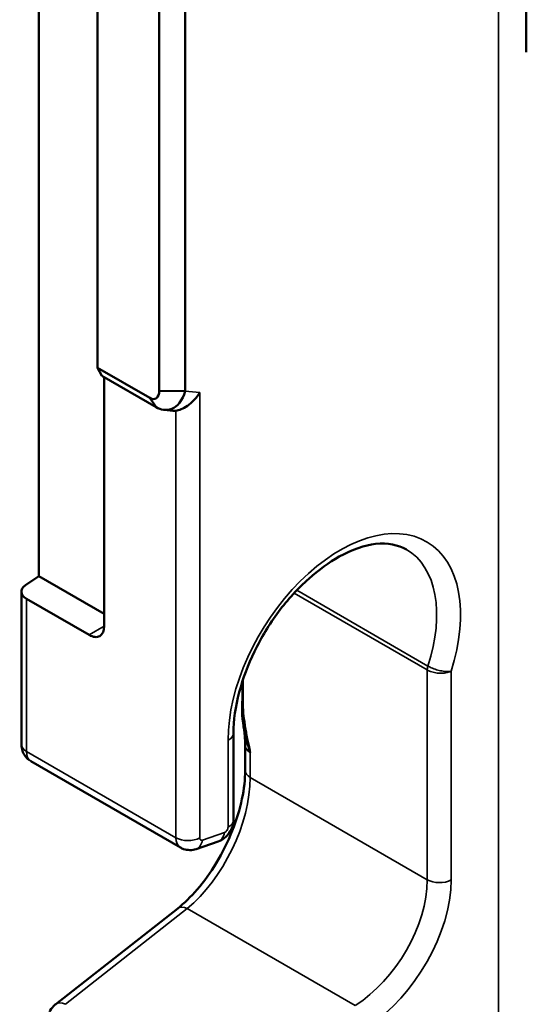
# Model space of a CAD drawing. Header units: millimetres. Extents: x 0 to 4638, y -120 to 1188.
# Tile 179 of 256: x 1326 to 1341, y 483 to 514. Entities that reach past the tile are written whole.
import ezdxf

# ---------------------------------------------------------------- set-up
doc = ezdxf.new("R2010")
doc.units = ezdxf.units.MM
doc.header["$LTSCALE"] = 2
doc.layers.add('Sichtbar (ISO)', color=7, linetype='Continuous', lineweight=50)
doc.layers.add('Sichtbar schmal (ISO)', color=7, linetype='Continuous', lineweight=35)

msp = doc.modelspace()

# ---------------------------------------------------------------- linework, layer by layer
at = {"layer": 'Sichtbar (ISO)'}
for p, q in [((1328.0641, 524.1532), (1328.0641, 502.9421)), ((1329.9779, 502.2287), (1329.9779, 522.6568)), ((1330.7799, 522.6487), (1330.7799, 502.2206)), ((1341.3775, 512.7368), (1341.3775, 515.6005)), ((1326.2442, 496.4721), (1326.2442, 514.321)), ((1328.0641, 502.9421), (1329.6841, 502.0068)), ((1328.1939, 502.6946), (1328.0641, 502.9421)), ((1329.8882, 501.7164), (1328.1939, 502.6946)), ((1328.27, 502.6506), (1328.27, 494.9215)), ((1330.7799, 502.2206), (1329.9779, 502.2287)), ((1329.8882, 501.7164), (1329.6841, 502.0068)), ((1330.3988, 501.6054), (1330.1376, 501.633)), ((1326.2442, 496.4721), (1325.8261, 496.1895)), ((1326.2442, 496.4721), (1328.27, 495.3025)), ((1325.6983, 495.9895), (1325.6983, 491.2527)), ((1325.8545, 495.7718), (1327.7986, 494.6493)), ((1332.5766, 493.2532), (1332.5766, 492.4957)), ((1332.5667, 492.6417), (1332.5667, 493.2229)), ((1332.5766, 492.4957), (1332.5667, 492.6417)), ((1332.2844, 491.6053), (1332.2844, 488.9114)), ((1332.6472, 490.4431), (1332.6472, 491.2171)), ((1330.6349, 488.0495), (1325.9904, 490.731)), ((1331.809, 488.2379), (1331.126, 488.0045)), ((1326.7666, 483.1894), (1330.5516, 486.163))]:
    msp.add_line(p, q, dxfattribs=at)
for centre, major_axis, ratio, start_param, end_param in [((1330.1525, 502.6371), (0.4331, -1.0055), 0.5564134, 5.7809877, 5.7867276), ((1330.1525, 502.6371), (0.4331, -1.0055), 0.5564134, 5.9800662, 6.1311414), ((1326.2316, 495.9895), (-0.5333, 0), 0.5773503, 5.576327, 7.0685835), ((1327.7986, 495.1937), (0.3333, -0.5774), 0.5773503, 5.4977871, 7.0685835), ((1331.7511, 488.9114), (0.5333, 0), 0.5773503, 6.2831115, 6.2831853), ((1330.9705, 488.6255), (0.3368, 0.5753), 0.5813683, 3.1451338, 3.1478563), ((1330.9536, 488.5092), (0.1724, -0.5047), 0.6485962, 6.2831656, 6.2831853), ((1327.0961, 482.77), (-0.3295, 0.4194), 0.5683553, 0, 0.0000154)]:
    msp.add_ellipse(centre, major_axis=major_axis, ratio=ratio, start_param=start_param, end_param=end_param, dxfattribs=at)
for points in [[(1329.6841, 502.0068), (1329.841, 501.9109), (1329.9819, 502.0146), (1329.9779, 502.2287)], [(1332.6472, 491.2171), (1332.6472, 491.4229), (1332.6313, 491.6158), (1332.6017, 491.789)]]:
    msp.add_open_spline(points, degree=3, dxfattribs=at)
for points, knots in [([(1330.7799, 502.2206), (1330.7113, 501.9194), (1330.5388, 501.7393), (1330.3666, 501.6697), (1330.1944, 501.6002), (1330.0207, 501.6346), (1329.8882, 501.7164)], [0, 0, 0, 0, 0.5, 0.5, 0.5, 1, 1, 1, 1]), ([(1330.4958, 501.6066), (1330.5419, 501.6131), (1330.5982, 501.6281), (1330.7229, 501.6796), (1330.7919, 501.7181), (1330.9234, 501.8095), (1330.9963, 501.8715), (1331.1292, 502.0136), (1331.1893, 502.0936), (1331.2367, 502.1723)], [0.49402154, 0.49402154, 0.49402154, 0.49402154, 0.52809975, 0.52809975, 0.56543638, 0.56543638, 0.60676979, 0.60676979, 0.6481032, 0.6481032, 0.6481032, 0.6481032]), ([(1337.654, 497.2989), (1337.3991, 497.4463), (1337.0759, 497.5141), (1336.3588, 497.4348), (1335.9666, 497.3019), (1335.2552, 496.9037), (1334.9304, 496.6692), (1334.2892, 496.0977), (1333.9663, 495.7465), (1333.3963, 494.9847), (1333.1424, 494.5643), (1332.7353, 493.7229), (1332.5743, 493.2914), (1332.3466, 492.4321), (1332.2844, 491.9934), (1332.2844, 491.6053)], [0, 0, 0, 0, 0.2857123, 0.2857123, 0.5384321, 0.5384321, 0.7402089, 0.7402089, 0.9567053, 0.9567053, 1.1717771, 1.1717771, 1.3819141, 1.3819141, 1.6063866, 1.6063866, 1.6063866, 1.6063866]), ([(1332.8034, 490.9994), (1332.7481, 491.169), (1332.7045, 491.3222), (1332.6712, 491.4576), (1332.6545, 491.5254), (1332.6404, 491.5886), (1332.6285, 491.6472), (1332.6165, 491.7057), (1332.6121, 491.7271), (1332.5986, 491.8085), (1332.5447, 492.1345), (1332.5395, 492.4192), (1332.5667, 492.6417)], [0, 0, 0, 0, 0.25, 0.25, 0.25, 0.375, 0.375, 0.375, 0.5, 0.5, 0.5, 1, 1, 1, 1]), ([(1332.5766, 492.4957), (1332.5768, 492.3864), (1332.5861, 492.2461), (1332.598, 492.1359), (1332.6098, 492.0256), (1332.6317, 491.8756), (1332.6508, 491.7621), (1332.6603, 491.7054), (1332.671, 491.6454), (1332.6829, 491.5821), (1332.6948, 491.5187), (1332.7123, 491.4305), (1332.7221, 491.3821), (1332.7418, 491.2854), (1332.7689, 491.1578), (1332.8034, 490.9994)], [0, 0, 0, 0, 0.25, 0.25, 0.25, 0.5, 0.5, 0.5, 0.625, 0.625, 0.625, 0.75, 0.75, 0.75, 1, 1, 1, 1]), ([(1325.9604, 490.7518), (1325.9183, 490.78), (1325.8797, 490.8139), (1325.8057, 490.8983), (1325.772, 490.952), (1325.7228, 491.0669), (1325.707, 491.1296), (1325.6992, 491.2125), (1325.6983, 491.2326), (1325.6983, 491.2527)], [0.005599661, 0.005599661, 0.005599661, 0.005599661, 0.028450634, 0.028450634, 0.056517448, 0.056517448, 0.0852009, 0.0852009, 0.094306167, 0.094306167, 0.094306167, 0.094306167]), ([(1330.5516, 486.163), (1330.7536, 486.3218), (1330.9614, 486.523), (1331.3676, 486.9936), (1331.5701, 487.2726), (1331.9418, 487.8834), (1332.1126, 488.2265), (1332.3789, 488.9008), (1332.4812, 489.2403), (1332.6134, 489.8731), (1332.6472, 490.1757), (1332.6472, 490.4431)], [0, 0, 0, 0, 0.14801246, 0.14801246, 0.30582318, 0.30582318, 0.47351619, 0.47351619, 0.63530631, 0.63530631, 0.79112246, 0.79112246, 0.79112246, 0.79112246]), ([(1332.2844, 488.9114), (1332.2844, 488.8409), (1332.2726, 488.7694), (1332.2286, 488.6339), (1332.1959, 488.5682), (1332.1124, 488.4461), (1332.0596, 488.3888), (1331.9427, 488.2973), (1331.8775, 488.2613), (1331.809, 488.2379)], [0, 0, 0, 0, 0.03200215, 0.03200215, 0.06429706, 0.06429706, 0.09859995, 0.09859995, 0.13143946, 0.13143946, 0.13143946, 0.13143946]), ([(1331.126, 488.0045), (1331.0622, 487.9827), (1330.9937, 487.9714), (1330.8619, 487.9724), (1330.7967, 487.9837), (1330.7016, 488.0171), (1330.6682, 488.0324), (1330.6367, 488.0506)], [0, 0, 0, 0, 0.030561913, 0.030561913, 0.059734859, 0.059734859, 0.076240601, 0.076240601, 0.076240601, 0.076240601]), ([(1326.5687, 482.9475), (1326.6026, 483.0129), (1326.6462, 483.074), (1326.7187, 483.149), (1326.742, 483.1701), (1326.7666, 483.1894)], [0, 0, 0, 0, 0.033126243, 0.033126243, 0.047314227, 0.047314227, 0.047314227, 0.047314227])]:
    msp.add_open_spline(points, degree=3, knots=knots, dxfattribs=at)
at = {"layer": 'Sichtbar schmal (ISO)'}
for p, q in [((1340.513, 570.8908), (1340.513, 459.6818)), ((1330.7799, 502.2206), (1331.2367, 502.1723)), ((1331.2367, 502.1723), (1331.2367, 488.3478)), ((1330.4958, 488.3553), (1330.4958, 501.6066)), ((1334.249, 496.0347), (1338.3212, 493.6837)), ((1325.8545, 495.7718), (1325.8545, 491.0349)), ((1338.3013, 493.5627), (1334.168, 495.949)), ((1328.27, 494.9215), (1327.7986, 494.6493)), ((1338.3017, 487.051), (1338.3017, 493.5624)), ((1339.0425, 493.521), (1339.0425, 487.0435)), ((1332.1148, 488.6862), (1332.1148, 491.3801)), ((1325.8545, 491.0349), (1330.4958, 488.3553)), ((1332.8034, 490.9994), (1332.8034, 490.2254)), ((1332.8034, 490.2254), (1338.3017, 487.051)), ((1331.3173, 488.284), (1332.0003, 488.5174)), ((1330.8482, 486.1585), (1327.0632, 483.1848)), ((1336.0629, 483.1478), (1330.8482, 486.1585))]:
    msp.add_line(p, q, dxfattribs=at)
for centre, major_axis, ratio, start_param, end_param in [((1335.725, 493.3238), (-2.6001, -4.1943), 0.5971344, 1.9694443, 5.5165024), ((1335.3613, 493.549), (2.334, 3.732), 0.5994772, 5.1048819, 6.3001382), ((1338.537, 493.6988), (0.1667, 0.2887), 0.5773503, 1.9421889, 2.3561945), ((1331.7511, 491.6053), (0.5333, 0), 0.5773503, 5.4628806, 6.2831881), ((1326.2316, 491.2527), (-0.5333, 0), 0.5773503, 0, 0.7853982), ((1333.1805, 491.2171), (-0.5333, 0), 0.5773503, 0, 0.7853982), ((1326.3185, 491.3114), (0.3256, 0.5818), 0.5681933, 2.3485688, 3.133967), ((1330.6615, 488.7403), (-1.456, -3.0056), 0.5226411, 0.8347279, 2.3182578), ((1333.1805, 490.4431), (-0.5333, 0), 0.5773503, 0, 0.7853982), ((1332.0173, 488.6337), (-0.0703, -0.1134), 0.5971344, 0.6295805, 2.3749097), ((1331.7511, 488.9114), (0.5333, 0), 0.5773503, 5.4628806, 6.2831115), ((1331.6366, 488.7426), (0.1724, -0.5047), 0.6485962, 0, 0.9019725), ((1330.8729, 488.573), (-0.5333, 0), 0.5773503, 0.7853982, 2.3212879), ((1330.9705, 488.6255), (0.3368, 0.5753), 0.5813683, 2.3597356, 3.1451338), ((1330.9536, 488.5092), (0.1724, -0.5047), 0.6485962, 0, 0.9019725), ((1331.3342, 488.4003), (-0.0703, -0.1134), 0.5971344, 5.5165024, 6.9127658), ((1335.8492, 485.7453), (-1.7718, -2.8251), 0.6002242, 0.8946147, 2.3781446), ((1336.2129, 485.5201), (2.0379, 3.2875), 0.5971344, 4.0329725, 5.5165024), ((1338.6788, 487.2687), (0.5333, 0), 0.5773503, 3.9269908, 5.4628806), ((1330.8811, 485.7436), (-0.3295, 0.4194), 0.5683553, 5.4195778, 6.2831853), ((1327.0961, 482.77), (-0.3295, 0.4194), 0.5683553, 5.4195778, 6.2831853)]:
    msp.add_ellipse(centre, major_axis=major_axis, ratio=ratio, start_param=start_param, end_param=end_param, dxfattribs=at)
for points, knots in [([(1338.3016, 493.5625), (1338.3432, 493.5383), (1338.3924, 493.5173), (1338.4452, 493.5011), (1338.4978, 493.4849), (1338.5554, 493.4731), (1338.6134, 493.4666), (1338.6717, 493.46), (1338.7319, 493.4586), (1338.7893, 493.4624), (1338.8475, 493.4663), (1338.9045, 493.4757), (1338.9553, 493.4898), (1338.9848, 493.498), (1339.0127, 493.5078), (1339.0381, 493.5191), (1339.0396, 493.5197), (1339.0411, 493.5204), (1339.0425, 493.521)], [0.00000001, 0.00000001, 0.00000001, 0.00000001, 0.21607708, 0.21607708, 0.21607708, 0.43116137, 0.43116137, 0.43116137, 0.64724076, 0.64724076, 0.64724076, 0.8667345, 0.8667345, 0.8667345, 0.99264794, 0.99264794, 0.99264794, 1, 1, 1, 1]), ([(1338.3212, 493.6837), (1338.3638, 493.6584), (1338.4125, 493.6346), (1338.4644, 493.6135), (1338.5162, 493.5926), (1338.5725, 493.5737), (1338.6291, 493.5586), (1338.6858, 493.5434), (1338.7443, 493.5315), (1338.7997, 493.524), (1338.856, 493.5163), (1338.9107, 493.5129), (1338.9594, 493.514), (1338.9876, 493.5146), (1339.0142, 493.5168), (1339.0384, 493.5204), (1339.0398, 493.5206), (1339.0412, 493.5208), (1339.0425, 493.521)], [0, 0, 0, 0, 0.2160916, 0.2160916, 0.2160916, 0.4311751, 0.4311751, 0.4311751, 0.6472415, 0.6472415, 0.6472415, 0.8667281, 0.8667281, 0.8667281, 0.992647, 0.992647, 0.992647, 1, 1, 1, 1])]:
    msp.add_open_spline(points, degree=3, knots=knots, dxfattribs=at)

doc.saveas('drawing.dxf')
